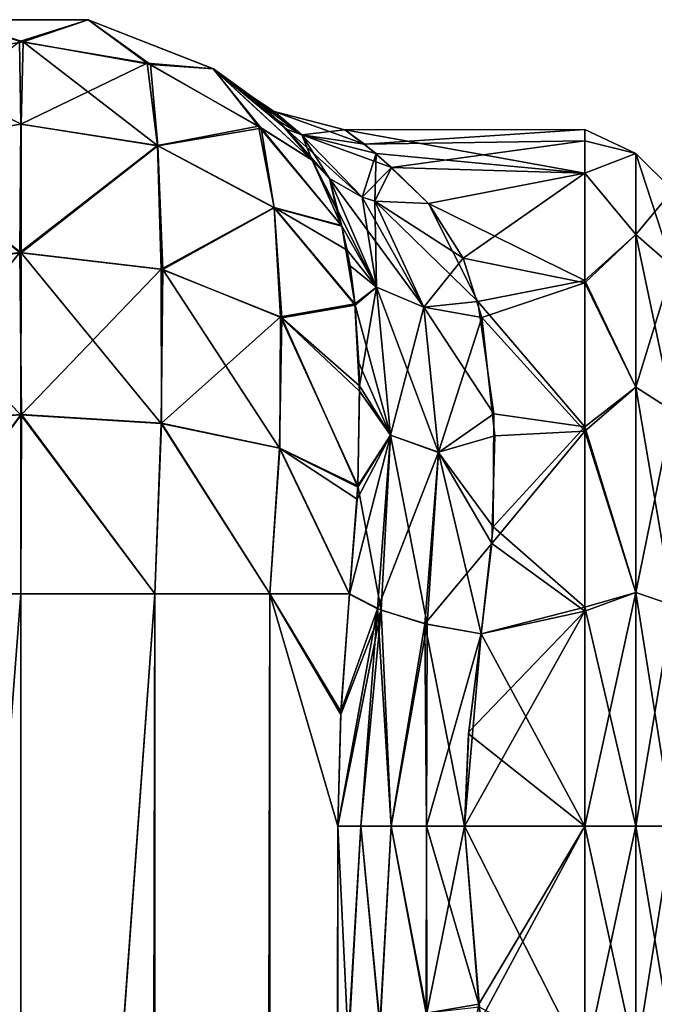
# Model space of a CAD drawing. Extents: x -23 to 470, y -2000 to 0.
# Tile 146 of 172: x 299 to 321, y -34 to 0. Entities that reach past the tile are written whole.
import ezdxf

# ---------------------------------------------------------------- set-up
doc = ezdxf.new("R2010")
doc.units = 0
doc.header["$LTSCALE"] = 64.024212
for name, color, linetype in [('384', 7, 'CONTINUOUS'), ('385', 7, 'CONTINUOUS'), ('386', 7, 'CONTINUOUS'), ('387', 7, 'CONTINUOUS'), ('388', 7, 'CONTINUOUS'), ('389', 7, 'CONTINUOUS'), ('390', 7, 'CONTINUOUS'), ('391', 7, 'CONTINUOUS'), ('392', 7, 'CONTINUOUS'), ('427', 7, 'CONTINUOUS'), ('428', 7, 'CONTINUOUS'), ('432', 7, 'CONTINUOUS'), ('433', 7, 'CONTINUOUS'), ('434', 7, 'CONTINUOUS'), ('435', 7, 'CONTINUOUS'), ('436', 7, 'CONTINUOUS')]:
    doc.layers.add(name, color=color, linetype=linetype)

msp = doc.modelspace()

# ---------------------------------------------------------------- linework, layer by layer
at = {"layer": '384', "linetype": 'CONTINUOUS'}
for points in [[(310.224, -4.013, 32.2), (310.9, -4.506, 37.903), (318.5, -4, 32.949), (310.224, -4.013, 32.2)], [(318.5, -5.51, 24.621), (310.224, -4.013, 32.2), (318.5, -4, 32.949), (318.5, -5.51, 24.621)], [(311.3, -4.822, 26.774), (310.224, -4.013, 32.2), (318.5, -5.51, 24.621), (311.3, -4.822, 26.774)], [(318.5, -4, 32.949), (310.9, -4.506, 37.903), (318.5, -4.389, 37.302), (318.5, -4, 32.949)], [(310.9, -4.506, 37.903), (311.832, -5.311, 40.822), (318.5, -4.389, 37.302), (310.9, -4.506, 37.903)], [(318.5, -4.389, 37.302), (311.832, -5.311, 40.822), (318.5, -5.503, 41.361), (318.5, -4.389, 37.302)], [(313.107, -6.547, 22.241), (311.3, -4.822, 26.774), (318.5, -5.51, 24.621), (313.107, -6.547, 22.241)], [(311.832, -5.311, 40.822), (313.107, -6.547, 43.759), (318.5, -5.503, 41.361), (311.832, -5.311, 40.822)], [(313.107, -6.547, 43.759), (314.295, -8.43, 46.893), (318.5, -5.503, 41.361), (313.107, -6.547, 43.759)], [(318.5, -9.2, 18.081), (313.107, -6.547, 22.241), (318.5, -5.51, 24.621), (318.5, -9.2, 18.081)], [(318.5, -5.503, 41.361), (314.295, -8.43, 46.893), (318.5, -9.278, 48.016), (318.5, -5.503, 41.361)], [(314.809, -9.928, 17.208), (313.107, -6.547, 22.241), (318.5, -9.2, 18.081), (314.809, -9.928, 17.208)], [(314.295, -8.43, 46.893), (314.942, -10.483, 49.405), (318.5, -9.278, 48.016), (314.295, -8.43, 46.893)], [(318.5, -14.241, 13.335), (314.809, -9.928, 17.208), (318.5, -9.2, 18.081), (318.5, -14.241, 13.335)], [(318.5, -9.278, 48.016), (314.942, -10.483, 49.405), (318.5, -14.393, 52.77), (318.5, -9.278, 48.016)], [(315.36, -13.798, 13.653), (314.809, -9.928, 17.208), (318.5, -14.241, 13.335), (315.36, -13.798, 13.653)], [(314.942, -10.483, 49.405), (315.39, -14.558, 52.883), (318.5, -14.393, 52.77), (314.942, -10.483, 49.405)], [(315.33, -17.691, 11.327), (315.36, -13.798, 13.653), (318.5, -14.241, 13.335), (315.33, -17.691, 11.327)], [(318.5, -20.463, 10.214), (315.33, -17.691, 11.327), (318.5, -14.241, 13.335), (318.5, -20.463, 10.214)], [(315.39, -14.558, 52.883), (315.29, -18.265, 54.937), (318.5, -14.393, 52.77), (315.39, -14.558, 52.883)], [(318.5, -14.393, 52.77), (315.29, -18.265, 54.937), (318.5, -20.595, 55.829), (318.5, -14.393, 52.77)], [(314.92, -21.379, 9.931), (315.33, -17.691, 11.327), (318.5, -20.463, 10.214), (314.92, -21.379, 9.931)], [(315.29, -18.265, 54.937), (314.92, -21.379, 56.069), (318.5, -20.595, 55.829), (315.29, -18.265, 54.937)], [(318.5, -28, 57), (318.5, -20.595, 55.829), (314.347, -28, 57), (318.5, -28, 57)], [(314.347, -28, 57), (318.5, -20.595, 55.829), (314.493, -24.754, 56.78), (314.347, -28, 57)], [(318.5, -20.595, 55.829), (314.92, -21.379, 56.069), (314.493, -24.754, 56.78), (318.5, -20.595, 55.829)], [(318.5, -28, 9), (314.92, -21.379, 9.931), (318.5, -20.463, 10.214), (318.5, -28, 9)], [(314.486, -24.823, 9.211), (314.92, -21.379, 9.931), (318.5, -28, 9), (314.486, -24.823, 9.211)], [(314.347, -28, 9), (314.486, -24.823, 9.211), (318.5, -28, 9), (314.347, -28, 9)]]:
    msp.add_3dface(points, dxfattribs=at)
at = {"layer": '385', "linetype": 'CONTINUOUS'}
for points in [[(314.347, -28, 9), (318.5, -28, 9), (318.5, -36.199, 10.444), (314.347, -28, 9)], [(314.862, -34.243, 9.826), (314.347, -28, 9), (318.5, -36.199, 10.444), (314.862, -34.243, 9.826)], [(318.5, -28, 57), (314.347, -28, 57), (314.84, -34.136, 56.202), (318.5, -28, 57)], [(314.923, -34.65, 56.06), (318.5, -28, 57), (314.84, -34.136, 56.202), (314.923, -34.65, 56.06)], [(318.5, -28, 57), (314.923, -34.65, 56.06), (318.5, -36.198, 55.556), (318.5, -28, 57)]]:
    msp.add_3dface(points, dxfattribs=at)
at = {"layer": '386', "linetype": 'CONTINUOUS'}
for points in [[(318.5, -5.51, 24.621), (318.5, -4, 32.949), (320.25, -4.826, 28.914), (318.5, -5.51, 24.621)], [(318.5, -4, 32.949), (318.5, -4.389, 37.302), (320.25, -4.826, 37.086), (318.5, -4, 32.949)], [(318.5, -4, 32.949), (320.25, -4.826, 37.086), (320.25, -4.826, 28.914), (318.5, -4, 32.949)], [(318.5, -4.389, 37.302), (318.5, -5.503, 41.361), (320.25, -4.826, 37.086), (318.5, -4.389, 37.302)], [(318.5, -5.51, 24.621), (320.25, -4.826, 28.914), (320.25, -7.622, 21.234), (318.5, -5.51, 24.621)], [(318.5, -5.503, 41.361), (320.25, -7.622, 44.766), (320.25, -4.826, 37.086), (318.5, -5.503, 41.361)], [(321.532, -6.09, 36.863), (321.532, -6.09, 29.137), (320.25, -4.826, 37.086), (321.532, -6.09, 36.863)], [(320.25, -7.622, 44.766), (321.532, -6.09, 36.863), (320.25, -4.826, 37.086), (320.25, -7.622, 44.766)], [(321.532, -6.09, 29.137), (321.532, -8.732, 21.876), (320.25, -4.826, 28.914), (321.532, -6.09, 29.137)], [(320.25, -4.826, 37.086), (321.532, -6.09, 29.137), (320.25, -4.826, 28.914), (320.25, -4.826, 37.086)], [(320.25, -4.826, 28.914), (321.532, -8.732, 21.876), (320.25, -7.622, 21.234), (320.25, -4.826, 28.914)], [(318.5, -5.503, 41.361), (318.5, -9.278, 48.016), (320.25, -7.622, 44.766), (318.5, -5.503, 41.361)], [(318.5, -9.2, 18.081), (318.5, -5.51, 24.621), (320.25, -7.622, 21.234), (318.5, -9.2, 18.081)], [(321.532, -8.732, 44.124), (321.532, -6.09, 36.863), (320.25, -7.622, 44.766), (321.532, -8.732, 44.124)], [(318.5, -9.2, 18.081), (320.25, -7.622, 21.234), (320.25, -12.875, 14.974), (318.5, -9.2, 18.081)], [(318.5, -9.278, 48.016), (320.25, -12.875, 51.026), (320.25, -7.622, 44.766), (318.5, -9.278, 48.016)], [(320.25, -12.875, 51.026), (321.532, -8.732, 44.124), (320.25, -7.622, 44.766), (320.25, -12.875, 51.026)], [(321.532, -8.732, 21.876), (321.532, -13.699, 15.957), (320.25, -7.622, 21.234), (321.532, -8.732, 21.876)], [(320.25, -7.622, 21.234), (321.532, -13.699, 15.957), (320.25, -12.875, 14.974), (320.25, -7.622, 21.234)], [(321.532, -13.699, 50.043), (321.532, -8.732, 44.124), (320.25, -12.875, 51.026), (321.532, -13.699, 50.043)], [(318.5, -14.241, 13.335), (318.5, -9.2, 18.081), (320.25, -12.875, 14.974), (318.5, -14.241, 13.335)], [(318.5, -9.278, 48.016), (318.5, -14.393, 52.77), (320.25, -12.875, 51.026), (318.5, -9.278, 48.016)], [(318.5, -14.241, 13.335), (320.25, -12.875, 14.974), (320.25, -19.952, 10.888), (318.5, -14.241, 13.335)], [(318.5, -14.393, 52.77), (320.25, -19.952, 55.112), (320.25, -12.875, 51.026), (318.5, -14.393, 52.77)], [(320.25, -19.952, 55.112), (321.532, -13.699, 50.043), (320.25, -12.875, 51.026), (320.25, -19.952, 55.112)], [(321.532, -13.699, 15.957), (321.532, -20.391, 12.093), (320.25, -12.875, 14.974), (321.532, -13.699, 15.957)], [(320.25, -12.875, 14.974), (321.532, -20.391, 12.093), (320.25, -19.952, 10.888), (320.25, -12.875, 14.974)], [(321.532, -20.391, 53.907), (321.532, -13.699, 50.043), (320.25, -19.952, 55.112), (321.532, -20.391, 53.907)], [(318.5, -20.463, 10.214), (318.5, -14.241, 13.335), (320.25, -19.952, 10.888), (318.5, -20.463, 10.214)], [(318.5, -14.393, 52.77), (318.5, -20.595, 55.829), (320.25, -19.952, 55.112), (318.5, -14.393, 52.77)], [(320.25, -28, 9.469), (318.5, -20.463, 10.214), (320.25, -19.952, 10.888), (320.25, -28, 9.469)], [(318.5, -20.595, 55.829), (318.5, -28, 57), (320.25, -19.952, 55.112), (318.5, -20.595, 55.829)], [(318.5, -28, 57), (320.25, -28, 56.531), (320.25, -19.952, 55.112), (318.5, -28, 57)], [(321.532, -28, 10.752), (320.25, -28, 9.469), (320.25, -19.952, 10.888), (321.532, -28, 10.752)], [(321.532, -20.391, 12.093), (321.532, -28, 10.752), (320.25, -19.952, 10.888), (321.532, -20.391, 12.093)], [(320.25, -28, 56.531), (321.532, -20.391, 53.907), (320.25, -19.952, 55.112), (320.25, -28, 56.531)], [(318.5, -28, 9), (318.5, -20.463, 10.214), (320.25, -28, 9.469), (318.5, -28, 9)], [(320.25, -28, 56.531), (321.532, -28, 55.248), (321.532, -20.391, 53.907), (320.25, -28, 56.531)]]:
    msp.add_3dface(points, dxfattribs=at)
at = {"layer": '387', "linetype": 'CONTINUOUS'}
for points in [[(318.5, -36.199, 10.444), (318.5, -28, 9), (320.25, -36.048, 10.888), (318.5, -36.199, 10.444)], [(318.5, -28, 9), (320.25, -28, 9.469), (320.25, -36.048, 10.888), (318.5, -28, 9)], [(318.5, -28, 57), (318.5, -36.198, 55.556), (320.25, -28, 56.531), (318.5, -28, 57)], [(318.5, -36.198, 55.556), (320.25, -36.048, 55.112), (320.25, -28, 56.531), (318.5, -36.198, 55.556)], [(321.532, -28, 10.752), (321.532, -35.609, 12.093), (320.25, -28, 9.469), (321.532, -28, 10.752)], [(320.25, -28, 9.469), (321.532, -35.609, 12.093), (320.25, -36.048, 10.888), (320.25, -28, 9.469)], [(321.532, -35.609, 53.907), (321.532, -28, 55.248), (320.25, -36.048, 55.112), (321.532, -35.609, 53.907)], [(320.25, -36.048, 55.112), (321.532, -28, 55.248), (320.25, -28, 56.531), (320.25, -36.048, 55.112)]]:
    msp.add_3dface(points, dxfattribs=at)
at = {"layer": '388', "linetype": 'CONTINUOUS'}
for points in [[(299.05, -83.45), (294.176, -83.45, 0.989), (299.05, -20), (299.05, -83.45)], [(299.05, -20), (294.176, -83.45, 0.989), (294.43, -20, 0.885), (299.05, -20)], [(303.742, -1916.55, 0.955), (299.05, -1916.55), (303.67, -20, 0.885), (303.742, -1916.55, 0.955)], [(299.05, -1916.55), (299.05, -83.45), (303.67, -20, 0.885), (299.05, -1916.55)], [(303.67, -20, 0.885), (299.05, -83.45), (299.05, -20), (303.67, -20, 0.885)], [(307.636, -20, 3.415), (303.742, -1916.55, 0.955), (303.67, -20, 0.885), (307.636, -20, 3.415)], [(307.795, -1916.55, 3.667), (303.742, -1916.55, 0.955), (307.636, -20, 3.415), (307.795, -1916.55, 3.667)], [(309.976, -28, 6.429), (307.795, -1916.55, 3.667), (307.636, -20, 3.415), (309.976, -28, 6.429)], [(310.076, -24.156, 6.612), (309.976, -28, 6.429), (307.636, -20, 3.415), (310.076, -24.156, 6.612)], [(310.386, -20, 7.232), (310.076, -24.156, 6.612), (307.636, -20, 3.415), (310.386, -20, 7.232)], [(310.344, -35.541, 7.142), (307.795, -1916.55, 3.667), (309.976, -28, 6.429), (310.344, -35.541, 7.142)]]:
    msp.add_3dface(points, dxfattribs=at)
at = {"layer": '389', "linetype": 'CONTINUOUS'}
for points in [[(296.732, -0.217, 20), (301.37, -0.217, 20), (299.003, -0.973, 13.838), (296.732, -0.217, 20)], [(299.003, -0.973, 13.838), (301.37, -0.217, 20), (303.404, -1.717, 14.079), (299.003, -0.973, 13.838)], [(301.37, -0.217, 20), (305.688, -1.908, 20), (303.404, -1.717, 14.079), (301.37, -0.217, 20)], [(294.33, -4.561, 8.798), (299.003, -0.973, 13.838), (299.044, -3.812, 8.255), (294.33, -4.561, 8.798)], [(299.003, -0.973, 13.838), (303.404, -1.717, 14.079), (299.044, -3.812, 8.255), (299.003, -0.973, 13.838)], [(299.044, -3.812, 8.255), (303.404, -1.717, 14.079), (303.759, -4.557, 8.796), (299.044, -3.812, 8.255)], [(303.404, -1.717, 14.079), (305.688, -1.908, 20), (307.248, -3.887, 14.782), (303.404, -1.717, 14.079)], [(303.404, -1.717, 14.079), (307.248, -3.887, 14.782), (303.759, -4.557, 8.796), (303.404, -1.717, 14.079)], [(305.688, -1.908, 20), (309.092, -5.056, 19.995), (307.248, -3.887, 14.782), (305.688, -1.908, 20)], [(294.33, -4.561, 8.798), (299.044, -3.812, 8.255), (299.012, -8.239, 3.824), (294.33, -4.561, 8.798)], [(299.044, -3.812, 8.255), (303.759, -4.557, 8.796), (299.012, -8.239, 3.824), (299.044, -3.812, 8.255)], [(303.759, -4.557, 8.796), (307.248, -3.887, 14.782), (307.778, -6.687, 10.341), (303.759, -4.557, 8.796)], [(307.248, -3.887, 14.782), (309.092, -5.056, 19.995), (310.108, -7.303, 15.944), (307.248, -3.887, 14.782)], [(307.248, -3.887, 14.782), (310.108, -7.303, 15.944), (307.778, -6.687, 10.341), (307.248, -3.887, 14.782)], [(294.14, -8.83, 4.636), (294.33, -4.561, 8.798), (299.012, -8.239, 3.824), (294.14, -8.83, 4.636)], [(299.012, -8.239, 3.824), (303.759, -4.557, 8.796), (303.89, -8.812, 4.612), (299.012, -8.239, 3.824)], [(303.759, -4.557, 8.796), (307.778, -6.687, 10.341), (303.89, -8.812, 4.612), (303.759, -4.557, 8.796)], [(303.89, -8.812, 4.612), (307.778, -6.687, 10.341), (308.001, -10.459, 6.877), (303.89, -8.812, 4.612)], [(307.778, -6.687, 10.341), (310.108, -7.303, 15.944), (310.305, -8.158, 14.789), (307.778, -6.687, 10.341)], [(310.569, -10.007, 12.738), (307.778, -6.687, 10.341), (310.305, -8.158, 14.789), (310.569, -10.007, 12.738)], [(307.778, -6.687, 10.341), (310.569, -10.007, 12.738), (308.001, -10.459, 6.877), (307.778, -6.687, 10.341)], [(294.14, -8.83, 4.636), (299.012, -8.239, 3.824), (294.228, -14.119, 1.899), (294.14, -8.83, 4.636)], [(294.228, -14.119, 1.899), (299.012, -8.239, 3.824), (299.065, -13.82, 0.979), (294.228, -14.119, 1.899)], [(299.012, -8.239, 3.824), (303.89, -8.812, 4.612), (299.065, -13.82, 0.979), (299.012, -8.239, 3.824)], [(299.065, -13.82, 0.979), (303.89, -8.812, 4.612), (303.9, -14.122, 1.91), (299.065, -13.82, 0.979)], [(303.89, -8.812, 4.612), (308.001, -10.459, 6.877), (303.9, -14.122, 1.91), (303.89, -8.812, 4.612)], [(308.001, -10.459, 6.877), (310.569, -10.007, 12.738), (310.725, -13.011, 10.287), (308.001, -10.459, 6.877)], [(310.725, -13.011, 10.287), (310.569, -10.007, 12.738), (310.7, -12.036, 10.983), (310.725, -13.011, 10.287)], [(303.9, -14.122, 1.91), (308.001, -10.459, 6.877), (307.979, -14.979, 4.548), (303.9, -14.122, 1.91)], [(307.979, -14.979, 4.548), (308.001, -10.459, 6.877), (310.672, -16.276, 8.484), (307.979, -14.979, 4.548)], [(308.001, -10.459, 6.877), (310.725, -13.011, 10.287), (310.672, -16.276, 8.484), (308.001, -10.459, 6.877)], [(294.43, -20, 0.885), (294.228, -14.119, 1.899), (299.065, -13.82, 0.979), (294.43, -20, 0.885)], [(299.05, -20), (294.43, -20, 0.885), (299.065, -13.82, 0.979), (299.05, -20)], [(303.67, -20, 0.885), (299.05, -20), (299.065, -13.82, 0.979), (303.67, -20, 0.885)], [(303.67, -20, 0.885), (299.065, -13.82, 0.979), (303.9, -14.122, 1.91), (303.67, -20, 0.885)], [(307.636, -20, 3.415), (303.67, -20, 0.885), (303.9, -14.122, 1.91), (307.636, -20, 3.415)], [(307.636, -20, 3.415), (303.9, -14.122, 1.91), (307.979, -14.979, 4.548), (307.636, -20, 3.415)], [(310.386, -20, 7.232), (307.636, -20, 3.415), (307.979, -14.979, 4.548), (310.386, -20, 7.232)], [(310.386, -20, 7.232), (307.979, -14.979, 4.548), (310.672, -16.276, 8.484), (310.386, -20, 7.232)]]:
    msp.add_3dface(points, dxfattribs=at)
at = {"layer": '390', "linetype": 'CONTINUOUS'}
for points in [[(296.731, -0.217, 46), (301.368, -0.217, 46), (296.732, -0.217, 20), (296.731, -0.217, 46)], [(296.732, -0.217, 20), (301.368, -0.217, 46), (301.37, -0.217, 20), (296.732, -0.217, 20)], [(301.368, -0.217, 46), (305.685, -1.907, 46), (301.37, -0.217, 20), (301.368, -0.217, 46)], [(301.37, -0.217, 20), (305.685, -1.907, 46), (305.688, -1.908, 20), (301.37, -0.217, 20)], [(305.685, -1.907, 46), (309.091, -5.055, 45.999), (307.941, -3.714, 41.271), (305.685, -1.907, 46)], [(305.688, -1.908, 20), (305.685, -1.907, 46), (307.202, -3.024, 36.639), (305.688, -1.908, 20)], [(307.202, -3.024, 36.639), (305.685, -1.907, 46), (307.941, -3.714, 41.271), (307.202, -3.024, 36.639)], [(309.092, -5.056, 19.995), (305.688, -1.908, 20), (308.205, -3.989, 23.511), (309.092, -5.056, 19.995)], [(308.205, -3.989, 23.511), (305.688, -1.908, 20), (307.422, -3.218, 27.592), (308.205, -3.989, 23.511)], [(307.422, -3.218, 27.592), (305.688, -1.908, 20), (307.029, -2.878, 32.041), (307.422, -3.218, 27.592)], [(307.029, -2.878, 32.041), (305.688, -1.908, 20), (307.202, -3.024, 36.639), (307.029, -2.878, 32.041)]]:
    msp.add_3dface(points, dxfattribs=at)
at = {"layer": '391', "linetype": 'CONTINUOUS'}
for points in [[(294.735, -1.704, 51.926), (299.13, -0.974, 52.163), (296.731, -0.217, 46), (294.735, -1.704, 51.926)], [(296.731, -0.217, 46), (299.13, -0.974, 52.163), (301.368, -0.217, 46), (296.731, -0.217, 46)], [(299.13, -0.974, 52.163), (303.514, -1.758, 51.909), (301.368, -0.217, 46), (299.13, -0.974, 52.163)], [(301.368, -0.217, 46), (303.514, -1.758, 51.909), (305.685, -1.907, 46), (301.368, -0.217, 46)], [(294.735, -1.704, 51.926), (299.057, -3.814, 57.748), (299.13, -0.974, 52.163), (294.735, -1.704, 51.926)], [(299.057, -3.814, 57.748), (303.77, -4.563, 57.205), (299.13, -0.974, 52.163), (299.057, -3.814, 57.748)], [(299.13, -0.974, 52.163), (303.77, -4.563, 57.205), (303.514, -1.758, 51.909), (299.13, -0.974, 52.163)], [(294.343, -4.559, 57.208), (299.057, -3.814, 57.748), (294.735, -1.704, 51.926), (294.343, -4.559, 57.208)], [(303.514, -1.758, 51.909), (303.77, -4.563, 57.205), (307.33, -3.957, 51.197), (303.514, -1.758, 51.909)], [(303.514, -1.758, 51.909), (307.33, -3.957, 51.197), (305.685, -1.907, 46), (303.514, -1.758, 51.909)], [(305.685, -1.907, 46), (307.33, -3.957, 51.197), (309.091, -5.055, 45.999), (305.685, -1.907, 46)], [(294.343, -4.559, 57.208), (299.057, -8.244, 62.18), (299.057, -3.814, 57.748), (294.343, -4.559, 57.208)], [(299.057, -3.814, 57.748), (299.057, -8.244, 62.18), (303.77, -4.563, 57.205), (299.057, -3.814, 57.748)], [(303.77, -4.563, 57.205), (307.787, -6.696, 55.657), (307.33, -3.957, 51.197), (303.77, -4.563, 57.205)], [(307.33, -3.957, 51.197), (307.787, -6.696, 55.657), (310.116, -7.336, 50.109), (307.33, -3.957, 51.197)], [(307.33, -3.957, 51.197), (310.116, -7.336, 50.109), (309.091, -5.055, 45.999), (307.33, -3.957, 51.197)], [(294.175, -8.826, 61.38), (299.057, -8.244, 62.18), (294.343, -4.559, 57.208), (294.175, -8.826, 61.38)], [(299.057, -8.244, 62.18), (303.938, -8.829, 61.375), (303.77, -4.563, 57.205), (299.057, -8.244, 62.18)], [(303.77, -4.563, 57.205), (303.938, -8.829, 61.375), (307.787, -6.696, 55.657), (303.77, -4.563, 57.205)], [(309.091, -5.055, 45.999), (310.116, -7.336, 50.109), (309.937, -6.741, 49.208), (309.091, -5.055, 45.999)], [(303.938, -8.829, 61.375), (308.042, -10.488, 59.092), (307.787, -6.696, 55.657), (303.938, -8.829, 61.375)], [(307.787, -6.696, 55.657), (308.042, -10.488, 59.092), (310.574, -10.055, 53.311), (307.787, -6.696, 55.657)], [(307.787, -6.696, 55.657), (310.574, -10.055, 53.311), (310.116, -7.336, 50.109), (307.787, -6.696, 55.657)], [(310.116, -7.336, 50.109), (310.574, -10.055, 53.311), (310.401, -8.692, 51.859), (310.116, -7.336, 50.109)], [(294.175, -8.826, 61.38), (299.048, -13.828, 65.024), (299.057, -8.244, 62.18), (294.175, -8.826, 61.38)], [(299.048, -13.828, 65.024), (303.881, -14.128, 64.1), (299.057, -8.244, 62.18), (299.048, -13.828, 65.024)], [(299.057, -8.244, 62.18), (303.881, -14.128, 64.1), (303.938, -8.829, 61.375), (299.057, -8.244, 62.18)], [(294.216, -14.129, 64.099), (299.048, -13.828, 65.024), (294.175, -8.826, 61.38), (294.216, -14.129, 64.099)], [(303.881, -14.128, 64.1), (307.962, -14.981, 61.471), (303.938, -8.829, 61.375), (303.881, -14.128, 64.1)], [(303.938, -8.829, 61.375), (307.962, -14.981, 61.471), (308.042, -10.488, 59.092), (303.938, -8.829, 61.375)], [(308.042, -10.488, 59.092), (310.721, -12.829, 55.591), (310.574, -10.055, 53.311), (308.042, -10.488, 59.092)], [(307.962, -14.981, 61.471), (310.67, -16.323, 57.535), (308.042, -10.488, 59.092), (307.962, -14.981, 61.471)], [(308.042, -10.488, 59.092), (310.67, -16.323, 57.535), (310.721, -12.829, 55.591), (308.042, -10.488, 59.092)], [(294.216, -14.129, 64.099), (294.429, -20, 65.115), (299.048, -13.828, 65.024), (294.216, -14.129, 64.099)], [(294.429, -20, 65.115), (299.049, -20, 66), (299.048, -13.828, 65.024), (294.429, -20, 65.115)], [(299.049, -20, 66), (303.669, -20, 65.115), (299.048, -13.828, 65.024), (299.049, -20, 66)], [(299.048, -13.828, 65.024), (303.669, -20, 65.115), (303.881, -14.128, 64.1), (299.048, -13.828, 65.024)], [(303.669, -20, 65.115), (307.635, -20, 62.586), (303.881, -14.128, 64.1), (303.669, -20, 65.115)], [(303.881, -14.128, 64.1), (307.635, -20, 62.586), (307.962, -14.981, 61.471), (303.881, -14.128, 64.1)], [(307.635, -20, 62.586), (310.385, -20.008, 58.769), (307.962, -14.981, 61.471), (307.635, -20, 62.586)], [(307.962, -14.981, 61.471), (310.385, -20.008, 58.769), (310.65, -16.736, 57.712), (307.962, -14.981, 61.471)], [(310.67, -16.323, 57.535), (307.962, -14.981, 61.471), (310.65, -16.736, 57.712), (310.67, -16.323, 57.535)]]:
    msp.add_3dface(points, dxfattribs=at)
at = {"layer": '392', "linetype": 'CONTINUOUS'}
for points in [[(294.175, -83.45, 65.01), (299.05, -83.45, 66), (294.429, -20, 65.115), (294.175, -83.45, 65.01)], [(294.429, -20, 65.115), (299.05, -83.45, 66), (299.049, -20, 66), (294.429, -20, 65.115)], [(299.049, -20, 66), (299.05, -83.45, 66), (303.669, -20, 65.115), (299.049, -20, 66)], [(299.05, -83.45, 66), (303.742, -1916.55, 65.045), (303.669, -20, 65.115), (299.05, -83.45, 66)], [(303.669, -20, 65.115), (303.742, -1916.55, 65.045), (307.635, -20, 62.586), (303.669, -20, 65.115)], [(303.742, -1916.55, 65.045), (307.795, -1916.55, 62.333), (307.635, -20, 62.586), (303.742, -1916.55, 65.045)], [(307.635, -20, 62.586), (307.795, -1916.55, 62.333), (309.976, -28, 59.571), (307.635, -20, 62.586)], [(310.385, -20.008, 58.769), (307.635, -20, 62.586), (310.082, -24.053, 59.378), (310.385, -20.008, 58.769)], [(310.082, -24.053, 59.378), (307.635, -20, 62.586), (309.976, -28, 59.571), (310.082, -24.053, 59.378)], [(307.795, -1916.55, 62.333), (310.5, -1916.55, 58.279), (309.976, -28, 59.571), (307.795, -1916.55, 62.333)], [(309.976, -28, 59.571), (310.5, -1916.55, 58.279), (310.331, -35.403, 58.884), (309.976, -28, 59.571)]]:
    msp.add_3dface(points, dxfattribs=at)
at = {"layer": '427', "linetype": 'CONTINUOUS'}
for points in [[(310.385, -20.008, 58.769), (310.082, -24.053, 59.378), (311.346, -20.516, 57.417), (310.385, -20.008, 58.769)], [(310.082, -24.053, 59.378), (309.976, -28, 59.571), (311.346, -20.516, 57.417), (310.082, -24.053, 59.378)], [(311.346, -20.516, 57.417), (309.976, -28, 59.571), (310.772, -28, 58.51), (311.346, -20.516, 57.417)], [(311.346, -20.516, 57.417), (310.772, -28, 58.51), (311.814, -28, 57.692), (311.346, -20.516, 57.417)], [(312.979, -21.03, 56.384), (311.346, -20.516, 57.417), (311.814, -28, 57.692), (312.979, -21.03, 56.384)], [(312.979, -21.03, 56.384), (311.814, -28, 57.692), (313.034, -28, 57.176), (312.979, -21.03, 56.384)], [(314.347, -28, 57), (314.92, -21.379, 56.069), (312.979, -21.03, 56.384), (314.347, -28, 57)], [(314.347, -28, 57), (312.979, -21.03, 56.384), (313.034, -28, 57.176), (314.347, -28, 57)], [(314.92, -21.379, 56.069), (314.347, -28, 57), (314.493, -24.754, 56.78), (314.92, -21.379, 56.069)]]:
    msp.add_3dface(points, dxfattribs=at)
at = {"layer": '428', "linetype": 'CONTINUOUS'}
for points in [[(309.976, -28, 59.571), (310.331, -35.403, 58.884), (310.772, -28, 58.51), (309.976, -28, 59.571)], [(310.331, -35.403, 58.884), (311.43, -34.892, 57.422), (310.772, -28, 58.51), (310.331, -35.403, 58.884)], [(310.772, -28, 58.51), (311.43, -34.892, 57.422), (311.814, -28, 57.692), (310.772, -28, 58.51)], [(311.43, -34.892, 57.422), (313.02, -34.444, 56.483), (311.814, -28, 57.692), (311.43, -34.892, 57.422)], [(311.814, -28, 57.692), (313.02, -34.444, 56.483), (313.034, -28, 57.176), (311.814, -28, 57.692)], [(313.02, -34.444, 56.483), (314.84, -34.136, 56.202), (313.034, -28, 57.176), (313.02, -34.444, 56.483)], [(314.84, -34.136, 56.202), (314.347, -28, 57), (313.034, -28, 57.176), (314.84, -34.136, 56.202)], [(313.788, -40.392, 54.117), (314.84, -34.136, 56.202), (313.02, -34.444, 56.483), (313.788, -40.392, 54.117)], [(314.923, -34.65, 56.06), (314.84, -34.136, 56.202), (313.788, -40.392, 54.117), (314.923, -34.65, 56.06)]]:
    msp.add_3dface(points, dxfattribs=at)
at = {"layer": '432', "linetype": 'CONTINUOUS'}
for points in [[(310.344, -35.541, 7.142), (309.976, -28, 6.429), (310.768, -28, 7.492), (310.344, -35.541, 7.142)], [(310.344, -35.541, 7.142), (310.768, -28, 7.492), (311.439, -34.894, 8.588), (310.344, -35.541, 7.142)], [(310.768, -28, 7.492), (311.812, -28, 8.309), (311.439, -34.894, 8.588), (310.768, -28, 7.492)], [(311.439, -34.894, 8.588), (311.812, -28, 8.309), (313.044, -34.443, 9.526), (311.439, -34.894, 8.588)], [(311.812, -28, 8.309), (313.033, -28, 8.824), (313.044, -34.443, 9.526), (311.812, -28, 8.309)], [(313.033, -28, 8.824), (314.347, -28, 9), (313.044, -34.443, 9.526), (313.033, -28, 8.824)], [(314.347, -28, 9), (314.862, -34.243, 9.826), (313.044, -34.443, 9.526), (314.347, -28, 9)]]:
    msp.add_3dface(points, dxfattribs=at)
at = {"layer": '433', "linetype": 'CONTINUOUS'}
for points in [[(310.076, -24.156, 6.612), (310.386, -20, 7.232), (311.471, -20.566, 8.7), (310.076, -24.156, 6.612)], [(309.976, -28, 6.429), (310.076, -24.156, 6.612), (311.471, -20.566, 8.7), (309.976, -28, 6.429)], [(309.976, -28, 6.429), (311.471, -20.566, 8.7), (310.768, -28, 7.492), (309.976, -28, 6.429)], [(310.768, -28, 7.492), (311.471, -20.566, 8.7), (311.812, -28, 8.309), (310.768, -28, 7.492)], [(311.471, -20.566, 8.7), (313.06, -21.049, 9.646), (311.812, -28, 8.309), (311.471, -20.566, 8.7)], [(311.812, -28, 8.309), (313.06, -21.049, 9.646), (313.033, -28, 8.824), (311.812, -28, 8.309)], [(313.06, -21.049, 9.646), (314.92, -21.379, 9.931), (313.033, -28, 8.824), (313.06, -21.049, 9.646)], [(314.92, -21.379, 9.931), (314.347, -28, 9), (313.033, -28, 8.824), (314.92, -21.379, 9.931)], [(314.92, -21.379, 9.931), (314.486, -24.823, 9.211), (314.347, -28, 9), (314.92, -21.379, 9.931)]]:
    msp.add_3dface(points, dxfattribs=at)
at = {"layer": '434', "linetype": 'CONTINUOUS'}
for points in [[(310.108, -7.303, 15.944), (309.092, -5.056, 19.995), (311.314, -9.432, 15.466), (310.108, -7.303, 15.944)], [(309.092, -5.056, 19.995), (309.687, -5.685, 20.538), (311.314, -9.432, 15.466), (309.092, -5.056, 19.995)], [(309.687, -5.685, 20.538), (310.813, -6.332, 21.281), (312.946, -10.126, 16.39), (309.687, -5.685, 20.538)], [(309.687, -5.685, 20.538), (312.946, -10.126, 16.39), (311.314, -9.432, 15.466), (309.687, -5.685, 20.538)], [(310.813, -6.332, 21.281), (311.25, -6.467, 21.511), (312.946, -10.126, 16.39), (310.813, -6.332, 21.281)], [(313.107, -6.547, 22.241), (314.809, -9.928, 17.208), (311.25, -6.467, 21.511), (313.107, -6.547, 22.241)], [(311.25, -6.467, 21.511), (314.809, -9.928, 17.208), (312.946, -10.126, 16.39), (311.25, -6.467, 21.511)], [(310.305, -8.158, 14.789), (310.108, -7.303, 15.944), (311.314, -9.432, 15.466), (310.305, -8.158, 14.789)], [(310.569, -10.007, 12.738), (310.305, -8.158, 14.789), (311.314, -9.432, 15.466), (310.569, -10.007, 12.738)], [(310.569, -10.007, 12.738), (311.314, -9.432, 15.466), (311.797, -14.529, 11.308), (310.569, -10.007, 12.738)], [(312.946, -10.126, 16.39), (313.444, -15.125, 12.274), (311.314, -9.432, 15.466), (312.946, -10.126, 16.39)], [(311.314, -9.432, 15.466), (313.444, -15.125, 12.274), (311.797, -14.529, 11.308), (311.314, -9.432, 15.466)], [(310.7, -12.036, 10.983), (310.569, -10.007, 12.738), (311.797, -14.529, 11.308), (310.7, -12.036, 10.983)], [(314.809, -9.928, 17.208), (315.36, -13.798, 13.653), (312.946, -10.126, 16.39), (314.809, -9.928, 17.208)], [(312.946, -10.126, 16.39), (315.36, -13.798, 13.653), (313.444, -15.125, 12.274), (312.946, -10.126, 16.39)], [(310.725, -13.011, 10.287), (310.7, -12.036, 10.983), (311.797, -14.529, 11.308), (310.725, -13.011, 10.287)], [(310.672, -16.276, 8.484), (310.725, -13.011, 10.287), (311.797, -14.529, 11.308), (310.672, -16.276, 8.484)], [(315.36, -13.798, 13.653), (315.33, -17.691, 11.327), (313.444, -15.125, 12.274), (315.36, -13.798, 13.653)], [(310.672, -16.276, 8.484), (311.797, -14.529, 11.308), (311.471, -20.566, 8.7), (310.672, -16.276, 8.484)], [(311.797, -14.529, 11.308), (313.06, -21.049, 9.646), (311.471, -20.566, 8.7), (311.797, -14.529, 11.308)], [(313.444, -15.125, 12.274), (313.06, -21.049, 9.646), (311.797, -14.529, 11.308), (313.444, -15.125, 12.274)], [(313.444, -15.125, 12.274), (314.92, -21.379, 9.931), (313.06, -21.049, 9.646), (313.444, -15.125, 12.274)], [(315.33, -17.691, 11.327), (314.92, -21.379, 9.931), (313.444, -15.125, 12.274), (315.33, -17.691, 11.327)], [(310.386, -20, 7.232), (310.672, -16.276, 8.484), (311.471, -20.566, 8.7), (310.386, -20, 7.232)]]:
    msp.add_3dface(points, dxfattribs=at)
at = {"layer": '435', "linetype": 'CONTINUOUS'}
for points in [[(307.422, -3.218, 27.592), (307.029, -2.878, 32.041), (308.738, -4.189, 26.7), (307.422, -3.218, 27.592)], [(307.029, -2.878, 32.041), (307.202, -3.024, 36.639), (307.782, -3.379, 32.996), (307.029, -2.878, 32.041)], [(307.029, -2.878, 32.041), (307.782, -3.379, 32.996), (308.738, -4.189, 26.7), (307.029, -2.878, 32.041)], [(307.202, -3.024, 36.639), (307.941, -3.714, 41.271), (308.735, -4.186, 39.289), (307.202, -3.024, 36.639)], [(307.202, -3.024, 36.639), (308.735, -4.186, 39.289), (307.782, -3.379, 32.996), (307.202, -3.024, 36.639)], [(308.205, -3.989, 23.511), (307.422, -3.218, 27.592), (308.738, -4.189, 26.7), (308.205, -3.989, 23.511)], [(310.9, -4.506, 37.903), (310.224, -4.013, 32.2), (307.782, -3.379, 32.996), (310.9, -4.506, 37.903)], [(308.735, -4.186, 39.289), (310.9, -4.506, 37.903), (307.782, -3.379, 32.996), (308.735, -4.186, 39.289)], [(307.782, -3.379, 32.996), (310.224, -4.013, 32.2), (308.738, -4.189, 26.7), (307.782, -3.379, 32.996)], [(307.941, -3.714, 41.271), (309.091, -5.055, 45.999), (308.735, -4.186, 39.289), (307.941, -3.714, 41.271)], [(309.092, -5.056, 19.995), (308.205, -3.989, 23.511), (309.687, -5.685, 20.538), (309.092, -5.056, 19.995)], [(308.205, -3.989, 23.511), (308.738, -4.189, 26.7), (310.813, -6.332, 21.281), (308.205, -3.989, 23.511)], [(308.205, -3.989, 23.511), (310.813, -6.332, 21.281), (309.687, -5.685, 20.538), (308.205, -3.989, 23.511)], [(310.224, -4.013, 32.2), (311.3, -4.822, 26.774), (308.738, -4.189, 26.7), (310.224, -4.013, 32.2)], [(311.832, -5.311, 40.822), (310.9, -4.506, 37.903), (308.735, -4.186, 39.289), (311.832, -5.311, 40.822)], [(310.812, -6.331, 44.72), (311.832, -5.311, 40.822), (308.735, -4.186, 39.289), (310.812, -6.331, 44.72)], [(309.091, -5.055, 45.999), (309.687, -5.686, 45.462), (308.735, -4.186, 39.289), (309.091, -5.055, 45.999)], [(309.687, -5.686, 45.462), (310.812, -6.331, 44.72), (308.735, -4.186, 39.289), (309.687, -5.686, 45.462)], [(308.738, -4.189, 26.7), (311.3, -4.822, 26.774), (310.813, -6.332, 21.281), (308.738, -4.189, 26.7)], [(310.813, -6.332, 21.281), (311.3, -4.822, 26.774), (311.25, -6.467, 21.511), (310.813, -6.332, 21.281)], [(311.3, -4.822, 26.774), (313.107, -6.547, 22.241), (311.25, -6.467, 21.511), (311.3, -4.822, 26.774)], [(311.25, -6.467, 44.489), (311.832, -5.311, 40.822), (310.812, -6.331, 44.72), (311.25, -6.467, 44.489)], [(313.107, -6.547, 43.759), (311.832, -5.311, 40.822), (311.25, -6.467, 44.489), (313.107, -6.547, 43.759)]]:
    msp.add_3dface(points, dxfattribs=at)
at = {"layer": '436', "linetype": 'CONTINUOUS'}
for points in [[(309.091, -5.055, 45.999), (309.937, -6.741, 49.208), (309.687, -5.686, 45.462), (309.091, -5.055, 45.999)], [(309.937, -6.741, 49.208), (310.116, -7.336, 50.109), (309.687, -5.686, 45.462), (309.937, -6.741, 49.208)], [(310.116, -7.336, 50.109), (311.314, -9.43, 50.532), (309.687, -5.686, 45.462), (310.116, -7.336, 50.109)], [(309.687, -5.686, 45.462), (311.314, -9.43, 50.532), (310.812, -6.331, 44.72), (309.687, -5.686, 45.462)], [(311.314, -9.43, 50.532), (311.25, -6.467, 44.489), (310.812, -6.331, 44.72), (311.314, -9.43, 50.532)], [(314.295, -8.43, 46.893), (313.107, -6.547, 43.759), (311.25, -6.467, 44.489), (314.295, -8.43, 46.893)], [(312.946, -10.124, 49.608), (314.295, -8.43, 46.893), (311.25, -6.467, 44.489), (312.946, -10.124, 49.608)], [(312.946, -10.124, 49.608), (311.25, -6.467, 44.489), (311.314, -9.43, 50.532), (312.946, -10.124, 49.608)], [(310.116, -7.336, 50.109), (310.401, -8.692, 51.859), (311.314, -9.43, 50.532), (310.116, -7.336, 50.109)], [(314.942, -10.483, 49.405), (314.295, -8.43, 46.893), (312.946, -10.124, 49.608), (314.942, -10.483, 49.405)], [(310.401, -8.692, 51.859), (310.574, -10.055, 53.311), (311.314, -9.43, 50.532), (310.401, -8.692, 51.859)], [(310.574, -10.055, 53.311), (310.721, -12.829, 55.591), (311.314, -9.43, 50.532), (310.574, -10.055, 53.311)], [(310.721, -12.829, 55.591), (311.798, -14.527, 54.69), (311.314, -9.43, 50.532), (310.721, -12.829, 55.591)], [(311.798, -14.527, 54.69), (312.946, -10.124, 49.608), (311.314, -9.43, 50.532), (311.798, -14.527, 54.69)], [(313.444, -15.123, 53.725), (312.946, -10.124, 49.608), (311.798, -14.527, 54.69), (313.444, -15.123, 53.725)], [(313.444, -15.123, 53.725), (314.942, -10.483, 49.405), (312.946, -10.124, 49.608), (313.444, -15.123, 53.725)], [(315.39, -14.558, 52.883), (314.942, -10.483, 49.405), (313.444, -15.123, 53.725), (315.39, -14.558, 52.883)], [(310.721, -12.829, 55.591), (310.67, -16.323, 57.535), (311.798, -14.527, 54.69), (310.721, -12.829, 55.591)], [(310.65, -16.736, 57.712), (310.385, -20.008, 58.769), (311.798, -14.527, 54.69), (310.65, -16.736, 57.712)], [(310.385, -20.008, 58.769), (311.346, -20.516, 57.417), (311.798, -14.527, 54.69), (310.385, -20.008, 58.769)], [(310.67, -16.323, 57.535), (310.65, -16.736, 57.712), (311.798, -14.527, 54.69), (310.67, -16.323, 57.535)], [(311.346, -20.516, 57.417), (313.444, -15.123, 53.725), (311.798, -14.527, 54.69), (311.346, -20.516, 57.417)], [(315.29, -18.265, 54.937), (315.39, -14.558, 52.883), (313.444, -15.123, 53.725), (315.29, -18.265, 54.937)], [(312.979, -21.03, 56.384), (313.444, -15.123, 53.725), (311.346, -20.516, 57.417), (312.979, -21.03, 56.384)], [(312.979, -21.03, 56.384), (315.29, -18.265, 54.937), (313.444, -15.123, 53.725), (312.979, -21.03, 56.384)], [(314.92, -21.379, 56.069), (315.29, -18.265, 54.937), (312.979, -21.03, 56.384), (314.92, -21.379, 56.069)]]:
    msp.add_3dface(points, dxfattribs=at)

doc.saveas('drawing.dxf')
